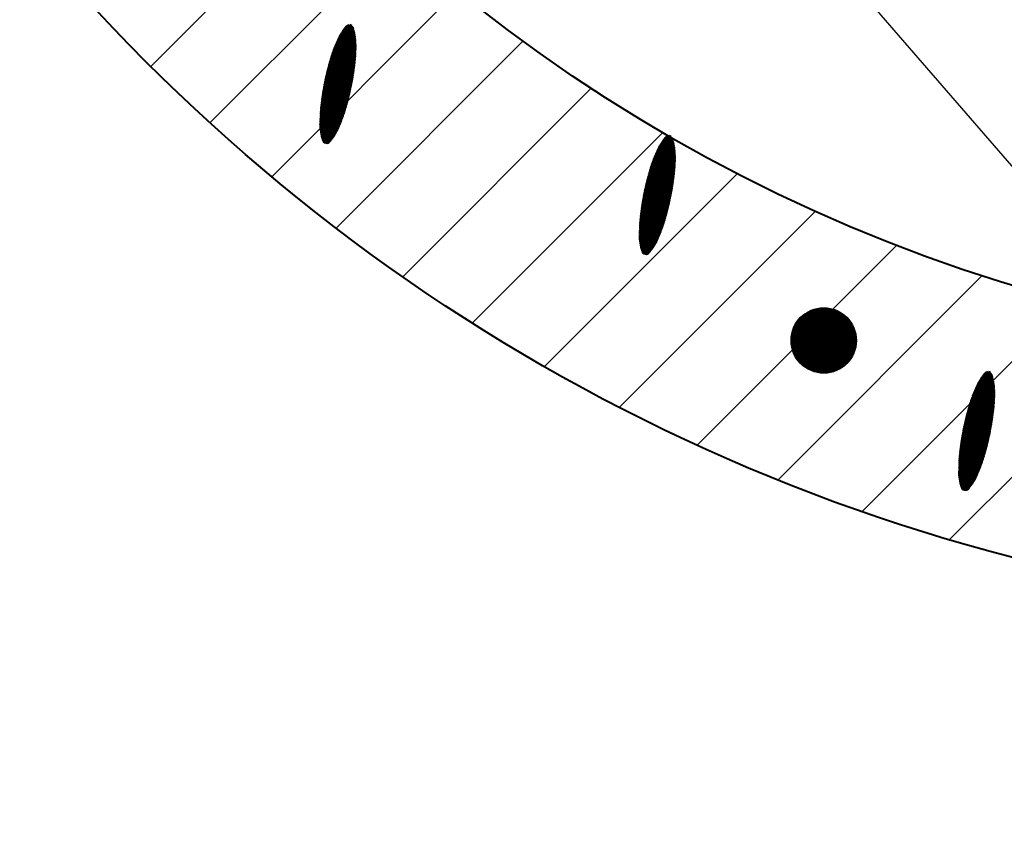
# Model space of a CAD drawing. Header units: millimetres. Extents: x -3143211 to -2549809, y 1060331 to 1341741.
# Tile 27 of 131: x -3032513 to -3030345, y 1082023 to 1083800. Entities that reach past the tile are written whole.
import ezdxf

# ---------------------------------------------------------------- set-up
doc = ezdxf.new("R2010")
doc.units = ezdxf.units.MM
doc.layers.add('8', color=2, linetype='Continuous')
doc.layers.add('PUMP', color=1, linetype='Continuous')

msp = doc.modelspace()

# ---------------------------------------------------------------- linework, layer by layer
at = {"color": 188}
for p, q in [((-3032224.20346, 1083697.55387), (-3031816.90657, 1084104.85077)), ((-3032093.69741, 1083573.50148), (-3031685.88351, 1083981.31538)), ((-3031957.68446, 1083454.95599), (-3031548.46408, 1083864.17637)), ((-3031797.61711, 1083783.70974), (-3031775.49067, 1083774.40394)), ((-3031796.44224, 1083785.16834), (-3031776.01597, 1083776.57758)), ((-3031795.24155, 1083786.61608), (-3031776.58581, 1083778.76996)), ((-3031793.9412, 1083788.0219), (-3031777.202, 1083780.98183)), ((-3031792.24112, 1083789.2596), (-3031777.8665, 1083783.21401)), ((-3031789.89958, 1083790.22753), (-3031778.82551, 1083785.57006)), ((-3031785.72587, 1083790.42489), (-3031781.60356, 1083788.69116)), ((-3031811.49459, 1083762.20823), (-3031772.07482, 1083745.6293)), ((-3031810.65681, 1083763.8086), (-3031772.11295, 1083747.59806)), ((-3031809.79597, 1083765.39926), (-3031772.17161, 1083749.57544)), ((-3031808.91195, 1083766.98018), (-3031772.26082, 1083751.56568)), ((-3031808.00466, 1083768.55132), (-3031772.38126, 1083753.56905)), ((-3031807.07397, 1083770.11261), (-3031772.53365, 1083755.58585)), ((-3031806.11975, 1083771.664), (-3031772.71876, 1083757.61642)), ((-3031805.14184, 1083773.20544), (-3031772.93742, 1083759.6611)), ((-3031804.14008, 1083774.73684), (-3031773.1905, 1083761.72025)), ((-3031803.11429, 1083776.25813), (-3031773.47896, 1083763.79429)), ((-3031802.06425, 1083777.76923), (-3031773.80381, 1083765.88363)), ((-3031800.98976, 1083779.27004), (-3031774.16617, 1083767.98874)), ((-3031799.89058, 1083780.76047), (-3031774.56722, 1083770.11013)), ((-3031798.76645, 1083782.24041), (-3031775.00826, 1083772.24833)), ((-3031820.88024, 1083740.77028), (-3031772.69626, 1083720.50536)), ((-3031820.22323, 1083742.44668), (-3031772.57715, 1083722.40798)), ((-3031819.5565, 1083744.11898), (-3031772.46962, 1083724.31547)), ((-3031818.88005, 1083745.7872), (-3031772.37375, 1083726.22787)), ((-3031818.19389, 1083747.45133), (-3031772.28962, 1083728.1452)), ((-3031817.498, 1083749.11138), (-3031772.2173, 1083730.0675)), ((-3031816.7924, 1083750.76734), (-3031772.15689, 1083731.99481)), ((-3031816.11529, 1083341.96672), (-3031404.5709, 1083753.51111)), ((-3031816.07709, 1083752.41921), (-3031772.10846, 1083733.92716)), ((-3031815.35205, 1083754.06699), (-3031772.07211, 1083735.86459)), ((-3031814.61729, 1083755.71069), (-3031772.04793, 1083737.80713)), ((-3031813.87023, 1083757.34921), (-3031772.03601, 1083739.75484)), ((-3031813.10124, 1083758.97851), (-3031772.03646, 1083741.70774)), ((-3031812.30938, 1083760.59819), (-3031772.04936, 1083743.66588)), ((-3031828.53329, 1083718.60365), (-3031775.166, 1083696.15876)), ((-3031828.00335, 1083720.33348), (-3031774.932, 1083698.01306)), ((-3031827.46364, 1083722.05921), (-3031774.70371, 1083699.86977)), ((-3031826.91409, 1083723.7808), (-3031774.48115, 1083701.72888)), ((-3031826.35472, 1083725.49826), (-3031774.26435, 1083703.59042)), ((-3031825.78553, 1083727.21159), (-3031774.05331, 1083705.45437)), ((-3031825.20655, 1083728.9208), (-3031773.84805, 1083707.32076)), ((-3031824.61778, 1083730.6259), (-3031773.65004, 1083709.1902)), ((-3031824.01923, 1083732.32688), (-3031773.46295, 1083711.06423)), ((-3031823.41093, 1083734.02376), (-3031773.28702, 1083712.94296)), ((-3031822.79287, 1083735.71653), (-3031773.12232, 1083714.8264)), ((-3031822.16506, 1083737.40521), (-3031772.96892, 1083716.7146)), ((-3031821.52752, 1083739.08979), (-3031772.82687, 1083718.60758)), ((-3031834.4688, 1083697.66738), (-3031778.4147, 1083674.09249)), ((-3031834.00292, 1083699.42416), (-3031778.11321, 1083675.91841)), ((-3031833.53179, 1083701.17873), (-3031777.81727, 1083677.74666)), ((-3031833.05542, 1083702.9311), (-3031777.52689, 1083679.57725)), ((-3031832.57382, 1083704.68126), (-3031777.24209, 1083681.41019)), ((-3031832.08699, 1083706.42923), (-3031776.96287, 1083683.24547)), ((-3031831.59494, 1083708.175), (-3031776.68926, 1083685.08311)), ((-3031831.09767, 1083709.91858), (-3031776.42126, 1083686.92312)), ((-3031830.59519, 1083711.65997), (-3031776.15889, 1083688.76549)), ((-3031830.08751, 1083713.39916), (-3031775.90217, 1083690.61023)), ((-3031829.57463, 1083715.13618), (-3031775.6511, 1083692.45735)), ((-3031829.05656, 1083716.871), (-3031775.40571, 1083694.30686)), ((-3031840.04439, 1083674.62702), (-3031782.83366, 1083650.56569)), ((-3031839.64741, 1083676.41278), (-3031782.46109, 1083652.36171)), ((-3031839.24508, 1083678.19628), (-3031782.09393, 1083654.16001)), ((-3031838.83741, 1083679.97754), (-3031781.73217, 1083655.96058)), ((-3031838.42441, 1083681.75656), (-3031781.37584, 1083657.76343)), ((-3031838.00608, 1083683.53334), (-3031781.02495, 1083659.56857)), ((-3031837.58244, 1083685.30788), (-3031780.67949, 1083661.376)), ((-3031837.15349, 1083687.0802), (-3031780.3395, 1083663.18572)), ((-3031836.71924, 1083688.85028), (-3031780.00497, 1083664.99774)), ((-3031836.27971, 1083690.61814), (-3031779.67591, 1083666.81206)), ((-3031835.83489, 1083692.38377), (-3031779.35235, 1083668.6287)), ((-3031835.38479, 1083694.14719), (-3031779.03428, 1083670.44764)), ((-3031834.92942, 1083695.90839), (-3031778.72173, 1083672.26891)), ((-3031844.3874, 1083653.02099), (-3031787.72241, 1083629.18918)), ((-3031844.05538, 1083654.83406), (-3031787.28574, 1083630.95824)), ((-3031843.71788, 1083656.64484), (-3031786.85436, 1083632.72953)), ((-3031843.37493, 1083658.45332), (-3031786.42829, 1083634.50305)), ((-3031843.02652, 1083660.2595), (-3031786.00753, 1083636.27881)), ((-3031842.67268, 1083662.0634), (-3031785.59208, 1083638.0568)), ((-3031842.31341, 1083663.86502), (-3031785.18197, 1083639.83703)), ((-3031841.94873, 1083665.66436), (-3031784.77719, 1083641.61951)), ((-3031841.57864, 1083667.46142), (-3031784.37775, 1083643.40423)), ((-3031841.20315, 1083669.25622), (-3031783.98368, 1083645.19121)), ((-3031840.82227, 1083671.04875), (-3031783.59496, 1083646.98044)), ((-3031840.43601, 1083672.83901), (-3031783.21162, 1083648.77193)), ((-3031847.94056, 1083631.08277), (-3031793.37284, 1083608.13301)), ((-3031847.67514, 1083632.92385), (-3031792.87319, 1083609.87559)), ((-3031847.4041, 1083634.76258), (-3031792.37874, 1083611.62035)), ((-3031847.12745, 1083636.59894), (-3031791.88952, 1083613.36732)), ((-3031846.84521, 1083638.43295), (-3031791.40552, 1083615.11647)), ((-3031846.55738, 1083640.26462), (-3031790.92675, 1083616.86783)), ((-3031846.26399, 1083642.09394), (-3031790.45322, 1083618.62139)), ((-3031845.96504, 1083643.92092), (-3031789.98494, 1083620.37716)), ((-3031845.66055, 1083645.74558), (-3031789.5219, 1083622.13514)), ((-3031845.35052, 1083647.56791), (-3031789.06412, 1083623.89532)), ((-3031845.03498, 1083649.38791), (-3031788.61161, 1083625.65772)), ((-3031844.71394, 1083651.20561), (-3031788.16437, 1083627.42234)), ((-3031668.90797, 1083234.6156), (-3031254.07449, 1083649.44908)), ((-3031850.48486, 1083610.67296), (-3031799.30294, 1083589.14719)), ((-3031850.28236, 1083612.54051), (-3031798.71947, 1083590.85451)), ((-3031850.07397, 1083614.40558), (-3031798.14579, 1083592.56595)), ((-3031849.8598, 1083616.26822), (-3031797.58192, 1083594.28152)), ((-3031849.63988, 1083618.12845), (-3031797.02787, 1083596.00121)), ((-3031849.41422, 1083619.98626), (-3031796.48365, 1083597.72504)), ((-3031849.18283, 1083621.84166), (-3031795.94928, 1083599.45302)), ((-3031848.94574, 1083623.69466), (-3031795.42348, 1083601.1846)), ((-3031848.70295, 1083625.54526), (-3031794.90303, 1083602.91842)), ((-3031848.45448, 1083627.39348), (-3031794.38777, 1083604.65444)), ((-3031848.20035, 1083629.23931), (-3031793.8777, 1083606.39263)), ((-3031852.05276, 1083587.89979), (-3031807.06503, 1083568.97913)), ((-3031851.98589, 1083589.82438), (-3031806.36469, 1083570.6373)), ((-3031851.90716, 1083591.74398), (-3031805.67407, 1083572.29956)), ((-3031851.81665, 1083593.65864), (-3031804.99317, 1083573.96591)), ((-3031851.71446, 1083595.56837), (-3031804.32199, 1083575.63634)), ((-3031851.60065, 1083597.47322), (-3031803.66053, 1083577.31086)), ((-3031851.4753, 1083599.37322), (-3031803.00879, 1083578.98947)), ((-3031851.33848, 1083601.26839), (-3031802.36678, 1083580.67218)), ((-3031851.19027, 1083603.15878), (-3031801.73451, 1083582.35898)), ((-3031851.03074, 1083605.0444), (-3031801.11199, 1083584.04988)), ((-3031850.85995, 1083606.92528), (-3031800.49921, 1083585.74487)), ((-3031850.67797, 1083608.80146), (-3031799.89619, 1083587.44398)), ((-3031852.20621, 1083578.20075), (-3031810.72022, 1083560.75283)), ((-3031852.20007, 1083576.24545), (-3031811.49969, 1083559.12794)), ((-3031852.19995, 1083580.15083), (-3031809.96361, 1083562.38733)), ((-3031852.18143, 1083574.28489), (-3031812.30205, 1083557.51267)), ((-3031852.18138, 1083582.09573), (-3031809.22434, 1083564.02913)), ((-3031852.15059, 1083584.0355), (-3031808.49485, 1083565.67504)), ((-3031852.15018, 1083572.31903), (-3031813.12736, 1083555.90706)), ((-3031852.10769, 1083585.97017), (-3031807.77508, 1083567.32504)), ((-3031852.1048, 1083570.34723), (-3031813.9757, 1083554.31113)), ((-3031852.03223, 1083568.364), (-3031814.84715, 1083552.72493)), ((-3031851.9288, 1083566.36778), (-3031815.74182, 1083551.14849)), ((-3031851.79381, 1083564.35829), (-3031816.65982, 1083549.58186)), ((-3031851.62652, 1083562.33522), (-3031817.60127, 1083548.02509)), ((-3031851.42614, 1083560.29823), (-3031818.56633, 1083546.47825)), ((-3031851.19183, 1083558.24697), (-3031819.55514, 1083544.94141)), ((-3031850.92266, 1083556.18104), (-3031820.56789, 1083543.41463)), ((-3031850.61765, 1083554.10005), (-3031821.60477, 1083541.898)), ((-3031850.27575, 1083552.00354), (-3031822.66599, 1083540.3916)), ((-3031849.89581, 1083549.89103), (-3031823.75176, 1083538.89553)), ((-3031849.4766, 1083547.76201), (-3031824.86234, 1083537.4099)), ((-3031849.01679, 1083545.61591), (-3031825.99799, 1083535.93481)), ((-3031515.94549, 1083133.01963), (-3031096.78804, 1083552.17709)), ((-3031089.11097, 1083544.98959), (-3031074.73635, 1083538.944)), ((-3031086.76943, 1083545.95752), (-3031075.69536, 1083541.30005)), ((-3031082.59572, 1083546.15488), (-3031078.47341, 1083544.42115)), ((-3031848.51492, 1083543.45212), (-3031827.15899, 1083534.47038)), ((-3031847.96942, 1083541.26998), (-3031828.34565, 1083533.01674)), ((-3031847.37857, 1083539.06877), (-3031829.56042, 1083531.57492)), ((-3031846.7405, 1083536.8477), (-3031831.01862, 1083530.23549)), ((-3031846.0323, 1083534.59713), (-3031832.96831, 1083529.10276)), ((-3031844.58441, 1083532.03547), (-3031835.81186, 1083528.34597)), ((-3031105.7818, 1083522.71017), (-3031069.13067, 1083507.29567)), ((-3031104.87451, 1083524.2813), (-3031069.25111, 1083509.29904)), ((-3031103.94383, 1083525.8426), (-3031069.4035, 1083511.31584)), ((-3031102.9896, 1083527.39399), (-3031069.58861, 1083513.34641)), ((-3031102.0117, 1083528.93543), (-3031069.80727, 1083515.39109)), ((-3031101.00994, 1083530.46683), (-3031070.06035, 1083517.45024)), ((-3031099.98414, 1083531.98812), (-3031070.34881, 1083519.52428)), ((-3031098.93411, 1083533.49922), (-3031070.67367, 1083521.61362)), ((-3031097.85961, 1083535.00003), (-3031071.03603, 1083523.71873)), ((-3031096.76043, 1083536.49046), (-3031071.43708, 1083525.84012)), ((-3031095.63631, 1083537.9704), (-3031071.87811, 1083527.97832)), ((-3031094.48696, 1083539.43973), (-3031072.36052, 1083530.13393)), ((-3031093.3121, 1083540.89833), (-3031072.88582, 1083532.30757)), ((-3031092.11141, 1083542.34607), (-3031073.45566, 1083534.49995)), ((-3031090.81105, 1083543.75188), (-3031074.07185, 1083536.71182)), ((-3031115.74991, 1083501.51719), (-3031069.2436, 1083481.95786)), ((-3031115.06374, 1083503.18132), (-3031069.15947, 1083483.87519)), ((-3031114.36786, 1083504.84137), (-3031069.08715, 1083485.79749)), ((-3031113.66226, 1083506.49733), (-3031069.02674, 1083487.7248)), ((-3031112.94694, 1083508.1492), (-3031068.97831, 1083489.65715)), ((-3031112.2219, 1083509.79698), (-3031068.94197, 1083491.59458)), ((-3031111.48715, 1083511.44068), (-3031068.91779, 1083493.53712)), ((-3031110.74008, 1083513.0792), (-3031068.90587, 1083495.48483)), ((-3031109.97109, 1083514.7085), (-3031068.90631, 1083497.43773)), ((-3031109.17923, 1083516.32818), (-3031068.91921, 1083499.39587)), ((-3031108.36445, 1083517.93822), (-3031068.94467, 1083501.35929)), ((-3031107.52667, 1083519.53858), (-3031068.9828, 1083503.32805)), ((-3031106.66582, 1083521.12925), (-3031069.04147, 1083505.30543)), ((-3031123.78394, 1083479.51079), (-3031071.35101, 1083457.45887)), ((-3031123.22457, 1083481.22825), (-3031071.1342, 1083459.32041)), ((-3031122.65538, 1083482.94158), (-3031070.92316, 1083461.18436)), ((-3031122.0764, 1083484.65079), (-3031070.7179, 1083463.05075)), ((-3031121.48763, 1083486.35589), (-3031070.51989, 1083464.92019)), ((-3031120.88909, 1083488.05687), (-3031070.3328, 1083466.79422)), ((-3031120.28078, 1083489.75375), (-3031070.15688, 1083468.67295)), ((-3031119.66272, 1083491.44652), (-3031069.99218, 1083470.55639)), ((-3031119.03491, 1083493.1352), (-3031069.83877, 1083472.44459)), ((-3031118.39737, 1083494.81978), (-3031069.69672, 1083474.33757)), ((-3031117.75009, 1083496.50027), (-3031069.56611, 1083476.23535)), ((-3031117.09308, 1083498.17666), (-3031069.447, 1083478.13797)), ((-3031116.42636, 1083499.84897), (-3031069.33947, 1083480.04546)), ((-3031357.07224, 1083037.33444), (-3030932.45947, 1083461.94722)), ((-3031129.92527, 1083458.66109), (-3031074.39674, 1083435.30724)), ((-3031129.44367, 1083460.41125), (-3031074.11194, 1083437.14018)), ((-3031128.95684, 1083462.15922), (-3031073.83273, 1083438.97546)), ((-3031128.46479, 1083463.90499), (-3031073.55911, 1083440.8131)), ((-3031127.96752, 1083465.64857), (-3031073.29111, 1083442.65311)), ((-3031127.46504, 1083467.38996), (-3031073.02875, 1083444.49548)), ((-3031126.95736, 1083469.12915), (-3031072.77202, 1083446.34022)), ((-3031126.44448, 1083470.86617), (-3031072.52096, 1083448.18734)), ((-3031125.92641, 1083472.60099), (-3031072.27556, 1083450.03685)), ((-3031125.40315, 1083474.33364), (-3031072.03585, 1083451.88875)), ((-3031124.8732, 1083476.06347), (-3031071.80185, 1083453.74305)), ((-3031124.33349, 1083477.7892), (-3031071.57356, 1083455.59976)), ((-3031135.29426, 1083437.48655), (-3031078.2457, 1083413.49342)), ((-3031134.87593, 1083439.26333), (-3031077.8948, 1083415.29856)), ((-3031134.45229, 1083441.03787), (-3031077.54935, 1083417.10599)), ((-3031134.02334, 1083442.81018), (-3031077.20935, 1083418.91571)), ((-3031133.5891, 1083444.58027), (-3031076.87482, 1083420.72773)), ((-3031133.14956, 1083446.34813), (-3031076.54576, 1083422.54205)), ((-3031132.70474, 1083448.11376), (-3031076.2222, 1083424.35869)), ((-3031132.25464, 1083449.87718), (-3031075.90413, 1083426.17763)), ((-3031131.79928, 1083451.63838), (-3031075.59158, 1083427.9989)), ((-3031131.33865, 1083453.39737), (-3031075.28455, 1083429.82248)), ((-3031130.87277, 1083455.15415), (-3031074.98306, 1083431.6484)), ((-3031130.40164, 1083456.90872), (-3031074.68712, 1083433.47665)), ((-3031139.89638, 1083415.98949), (-3031082.87738, 1083392.0088)), ((-3031139.54254, 1083417.79339), (-3031082.46194, 1083393.78679)), ((-3031139.18327, 1083419.59501), (-3031082.05182, 1083395.56702)), ((-3031138.81858, 1083421.39435), (-3031081.64704, 1083397.3495)), ((-3031138.44849, 1083423.19141), (-3031081.24761, 1083399.13422)), ((-3031138.073, 1083424.98621), (-3031080.85353, 1083400.9212)), ((-3031137.69212, 1083426.77874), (-3031080.46481, 1083402.71043)), ((-3031137.30587, 1083428.569), (-3031080.08147, 1083404.50192)), ((-3031136.91425, 1083430.35701), (-3031079.70351, 1083406.29568)), ((-3031136.51726, 1083432.14277), (-3031079.33094, 1083408.0917)), ((-3031136.11493, 1083433.92627), (-3031078.96378, 1083409.89)), ((-3031135.70726, 1083435.70753), (-3031078.60203, 1083411.69057)), ((-3031143.71506, 1083394.16294), (-3031088.27537, 1083370.84646)), ((-3031143.42723, 1083395.99461), (-3031087.79661, 1083372.59782)), ((-3031143.13384, 1083397.82393), (-3031087.32308, 1083374.35138)), ((-3031142.83489, 1083399.65091), (-3031086.85479, 1083376.10715)), ((-3031142.5304, 1083401.47557), (-3031086.39175, 1083377.86513)), ((-3031142.22038, 1083403.2979), (-3031085.93398, 1083379.62531)), ((-3031141.90484, 1083405.1179), (-3031085.48147, 1083381.38771)), ((-3031141.58379, 1083406.9356), (-3031085.03423, 1083383.15233)), ((-3031141.25725, 1083408.75098), (-3031084.59227, 1083384.91917)), ((-3031140.92523, 1083410.56405), (-3031084.15559, 1083386.68823)), ((-3031140.58773, 1083412.37483), (-3031083.72422, 1083388.45952)), ((-3031140.24478, 1083414.18331), (-3031083.29814, 1083390.23304)), ((-3031192.08897, 1082947.75927), (-3030760.75998, 1083379.08826)), ((-3031146.72966, 1083371.99821), (-3031094.45177, 1083350.01151)), ((-3031146.50974, 1083373.85844), (-3031093.89772, 1083351.7312)), ((-3031146.28407, 1083375.71624), (-3031093.3535, 1083353.45503)), ((-3031146.05269, 1083377.57165), (-3031092.81913, 1083355.18301)), ((-3031145.81559, 1083379.42464), (-3031092.29334, 1083356.91459)), ((-3031145.5728, 1083381.27525), (-3031091.77288, 1083358.64841)), ((-3031145.32433, 1083383.12347), (-3031091.25762, 1083360.38442)), ((-3031145.0702, 1083384.9693), (-3031090.74756, 1083362.12262)), ((-3031144.81042, 1083386.81276), (-3031090.2427, 1083363.863)), ((-3031144.545, 1083388.65384), (-3031089.74304, 1083365.60558)), ((-3031144.27395, 1083390.49257), (-3031089.2486, 1083367.35034)), ((-3031143.9973, 1083392.32893), (-3031088.75937, 1083369.0973)), ((-3031148.68651, 1083349.38863), (-3031101.86303, 1083329.6959)), ((-3031148.58431, 1083351.29836), (-3031101.19184, 1083331.36633)), ((-3031148.4705, 1083353.20321), (-3031100.53038, 1083333.04085)), ((-3031148.34515, 1083355.10321), (-3031099.87864, 1083334.71946)), ((-3031148.20834, 1083356.99838), (-3031099.23664, 1083336.40217)), ((-3031148.06013, 1083358.88876), (-3031098.60437, 1083338.08897)), ((-3031147.90059, 1083360.77438), (-3031097.98184, 1083339.77986)), ((-3031147.7298, 1083362.65527), (-3031097.36906, 1083341.47486)), ((-3031147.54782, 1083364.53145), (-3031096.76604, 1083343.17396)), ((-3031147.35472, 1083366.40295), (-3031096.17279, 1083344.87718)), ((-3031147.15222, 1083368.2705), (-3031095.58932, 1083346.5845)), ((-3031146.94382, 1083370.13557), (-3031095.01565, 1083348.29594)), ((-3031149.07607, 1083333.93074), (-3031107.59008, 1083316.48282)), ((-3031149.06993, 1083331.97544), (-3031108.36954, 1083314.85792)), ((-3031149.0698, 1083335.88082), (-3031106.83346, 1083318.11732)), ((-3031149.05128, 1083330.01488), (-3031109.1719, 1083313.24266)), ((-3031149.05123, 1083337.82572), (-3031106.0942, 1083319.75912)), ((-3031149.02045, 1083339.76549), (-3031105.36471, 1083321.40503)), ((-3031149.02003, 1083328.04902), (-3031109.99721, 1083311.63705)), ((-3031148.97754, 1083341.70016), (-3031104.64494, 1083323.05503)), ((-3031148.92261, 1083343.62978), (-3031103.93488, 1083324.70912)), ((-3031148.85574, 1083345.55437), (-3031103.23455, 1083326.36729)), ((-3031148.77701, 1083347.47397), (-3031102.54393, 1083328.02955)), ((-3031148.97465, 1083326.07722), (-3031110.84555, 1083310.04112)), ((-3031148.90209, 1083324.09399), (-3031111.71701, 1083308.45492)), ((-3031148.79865, 1083322.09777), (-3031112.61167, 1083306.87848)), ((-3031148.66366, 1083320.08828), (-3031113.52967, 1083305.31185)), ((-3031148.49638, 1083318.06521), (-3031114.47112, 1083303.75508)), ((-3031148.296, 1083316.02822), (-3031115.43618, 1083302.20824)), ((-3031148.06168, 1083313.97696), (-3031116.425, 1083300.6714)), ((-3031147.79251, 1083311.91103), (-3031117.43775, 1083299.14462)), ((-3031147.4875, 1083309.83004), (-3031118.47463, 1083297.62799)), ((-3031147.1456, 1083307.73353), (-3031119.53584, 1083296.12159)), ((-3031146.76566, 1083305.62102), (-3031120.62161, 1083294.62552)), ((-3031146.34646, 1083303.492), (-3031121.7322, 1083293.13989)), ((-3031145.88664, 1083301.3459), (-3031122.86784, 1083291.66479)), ((-3031145.38477, 1083299.18211), (-3031124.02885, 1083290.20037)), ((-3031144.83927, 1083296.99997), (-3031125.2155, 1083288.74673)), ((-3031144.24843, 1083294.79876), (-3031126.43027, 1083287.30491)), ((-3031143.61036, 1083292.57769), (-3031127.88847, 1083285.96548)), ((-3031142.90216, 1083290.32712), (-3031129.83817, 1083284.83275)), ((-3031141.45426, 1083287.76546), (-3031132.68172, 1083284.07596)), ((-3031020.74599, 1082864.54382), (-3030581.26772, 1083304.02208)), ((-3030842.73386, 1082787.9975), (-3030393.44444, 1083237.28692)), ((-3030657.67091, 1082718.50201), (-3030196.60183, 1083179.57109)), ((-3030814.25707, 1083094.79611), (-3030742.47415, 1083166.57903)), ((-3030814.22089, 1083092.28671), (-3030739.96475, 1083166.54285)), ((-3030814.20226, 1083097.3965), (-3030745.07454, 1083166.52422)), ((-3030814.10253, 1083089.85948), (-3030737.53752, 1083166.42449)), ((-3030814.04553, 1083100.09882), (-3030747.77686, 1083166.36749)), ((-3030813.90923, 1083087.5072), (-3030735.18524, 1083166.23119)), ((-3030813.77303, 1083102.9169), (-3030750.59494, 1083166.09499)), ((-3030813.64699, 1083085.22385), (-3030732.90189, 1083165.96895)), ((-3030813.36683, 1083105.86869), (-3030753.54673, 1083165.68879)), ((-3030813.32089, 1083083.00437), (-3030730.68241, 1083165.64285)), ((-3030812.93521, 1083080.84447), (-3030728.5225, 1083165.25717)), ((-3030812.80295, 1083108.97815), (-3030756.65619, 1083165.12491)), ((-3030812.49363, 1083078.74045), (-3030726.41849, 1083164.8156)), ((-3030812.04805, 1083112.27863), (-3030759.95667, 1083164.37002)), ((-3030811.99935, 1083076.68915), (-3030724.36719, 1083164.32131)), ((-3030811.45513, 1083074.68779), (-3030722.36583, 1083163.77709)), ((-3030811.05333, 1083115.81894), (-3030763.49698, 1083163.37529)), ((-3030810.86337, 1083072.73397), (-3030720.41201, 1083163.18533)), ((-3030810.22619, 1083070.82556), (-3030718.5036, 1083162.54815)), ((-3030809.74193, 1083119.67592), (-3030767.35396, 1083162.06389)), ((-3030809.54547, 1083068.9607), (-3030716.63874, 1083161.86743)), ((-3030808.82284, 1083067.13774), (-3030714.81578, 1083161.1448)), ((-3030808.05976, 1083065.35524), (-3030713.03328, 1083160.38172)), ((-3030807.97917, 1083123.98427), (-3030771.66231, 1083160.30113)), ((-3030807.25752, 1083063.61189), (-3030711.28993, 1083159.57948)), ((-3030806.41726, 1083061.90656), (-3030709.5846, 1083158.73923)), ((-3030805.54, 1083060.23824), (-3030707.91628, 1083157.86196)), ((-3030805.48214, 1083129.02688), (-3030776.70492, 1083157.8041)), ((-3030804.62662, 1083058.60604), (-3030706.28408, 1083156.94858)), ((-3030803.67792, 1083057.00916), (-3030704.6872, 1083155.99988)), ((-3030802.69457, 1083055.44692), (-3030703.12496, 1083155.01653)), ((-3030801.67719, 1083053.91871), (-3030701.59675, 1083153.99915)), ((-3030801.37163, 1083135.68297), (-3030783.36101, 1083153.69359)), ((-3030800.62629, 1083052.42403), (-3030700.10207, 1083152.94825)), ((-3030799.54232, 1083050.96242), (-3030698.64046, 1083151.86428)), ((-3030798.42564, 1083049.53351), (-3030697.21155, 1083150.7476)), ((-3030797.27656, 1083048.13701), (-3030695.81505, 1083149.59852)), ((-3030796.09531, 1083046.77267), (-3030694.45071, 1083148.41727)), ((-3030794.88207, 1083045.44033), (-3030693.11837, 1083147.20403)), ((-3030793.63694, 1083044.13987), (-3030691.81791, 1083145.95891)), ((-3030792.35999, 1083042.87124), (-3030690.54928, 1083144.68195)), ((-3030791.0512, 1083041.63444), (-3030689.31248, 1083143.37317)), ((-3030789.71051, 1083040.42955), (-3030688.10759, 1083142.03247)), ((-3030788.33779, 1083039.25669), (-3030686.93473, 1083140.65975)), ((-3030786.93284, 1083038.11605), (-3030685.79409, 1083139.2548)), ((-3030785.49542, 1083037.00789), (-3030684.68593, 1083137.81738)), ((-3030784.0252, 1083035.93253), (-3030683.61057, 1083136.34716)), ((-3030782.52179, 1083034.89035), (-3030682.56838, 1083134.84376)), ((-3030780.98475, 1083033.88181), (-3030681.55985, 1083133.30671)), ((-3030779.41351, 1083032.90746), (-3030680.5855, 1083131.73547)), ((-3030777.80747, 1083031.96792), (-3030679.64596, 1083130.12943)), ((-3030776.1659, 1083031.0639), (-3030678.74194, 1083128.48786)), ((-3030774.488, 1083030.19622), (-3030677.87426, 1083126.80996)), ((-3030772.77283, 1083029.3658), (-3030677.04384, 1083125.09479)), ((-3030771.01937, 1083028.57368), (-3030676.25172, 1083123.34133)), ((-3030769.22642, 1083027.82105), (-3030675.49909, 1083121.54838)), ((-3030767.39265, 1083027.10923), (-3030674.78726, 1083119.71462)), ((-3030765.51658, 1083026.43972), (-3030674.11776, 1083117.83854)), ((-3030763.59648, 1083025.81423), (-3030673.49227, 1083115.91845)), ((-3030761.63045, 1083025.23468), (-3030672.91272, 1083113.95241)), ((-3030759.61628, 1083024.70326), (-3030672.3813, 1083111.93824)), ((-3030465.08595, 1082656.52853), (-3029989.85164, 1083131.76284)), ((-3030757.55148, 1083024.22248), (-3030671.90051, 1083109.87344)), ((-3030755.43318, 1083023.79519), (-3030671.47323, 1083107.75515)), ((-3030753.25808, 1083023.4247), (-3030671.10274, 1083105.58005)), ((-3030751.02235, 1083023.11485), (-3030670.79289, 1083103.34431)), ((-3030748.7215, 1083022.87012), (-3030670.54816, 1083101.04346)), ((-3030746.35025, 1083022.69578), (-3030670.37382, 1083098.67221)), ((-3030743.9023, 1083022.59815), (-3030670.27619, 1083096.22426)), ((-3030741.37004, 1083022.58483), (-3030670.26287, 1083093.692)), ((-3030738.74416, 1083022.66512), (-3030670.34316, 1083091.06612)), ((-3030736.01305, 1083022.85065), (-3030670.52868, 1083088.33501)), ((-3030733.16195, 1083023.15616), (-3030670.8342, 1083085.48391)), ((-3030730.17157, 1083023.60096), (-3030671.279, 1083082.49353)), ((-3030727.01587, 1083024.21107), (-3030671.88911, 1083079.33784)), ((-3030723.65825, 1083025.02311), (-3030672.70115, 1083075.98021)), ((-3030720.04417, 1083026.0916), (-3030673.76964, 1083072.36613)), ((-3030716.08575, 1083027.50444), (-3030675.18248, 1083068.40772)), ((-3030711.62302, 1083029.42159), (-3030677.09963, 1083063.94498)), ((-3030706.29544, 1083032.20358), (-3030679.88162, 1083058.6174)), ((-3030698.71784, 1083037.2356), (-3030684.91363, 1083051.0398)), ((-3030387.68185, 1083024.67724), (-3030370.94265, 1083017.63717)), ((-3030385.98177, 1083025.91495), (-3030371.60715, 1083019.86936)), ((-3030383.64023, 1083026.88288), (-3030372.56616, 1083022.22541)), ((-3030379.46652, 1083027.08024), (-3030375.34421, 1083025.3465)), ((-3030402.6526, 1083003.63553), (-3030366.00147, 1082988.22102)), ((-3030401.74531, 1083005.20666), (-3030366.12191, 1082990.22439)), ((-3030400.81462, 1083006.76796), (-3030366.2743, 1082992.2412)), ((-3030399.8604, 1083008.31935), (-3030366.45941, 1082994.27177)), ((-3030398.8825, 1083009.86079), (-3030366.67807, 1082996.31645)), ((-3030397.88074, 1083011.39219), (-3030366.93115, 1082998.3756)), ((-3030396.85494, 1083012.91348), (-3030367.21961, 1083000.44964)), ((-3030395.8049, 1083014.42458), (-3030367.54447, 1083002.53898)), ((-3030394.73041, 1083015.92539), (-3030367.90682, 1083004.64409)), ((-3030393.63123, 1083017.41582), (-3030368.30788, 1083006.76548)), ((-3030392.50711, 1083018.89576), (-3030368.74891, 1083008.90368)), ((-3030391.35776, 1083020.36509), (-3030369.23132, 1083011.05929)), ((-3030390.1829, 1083021.82369), (-3030369.75662, 1083013.23293)), ((-3030388.9822, 1083023.27142), (-3030370.32646, 1083015.42531)), ((-3030413.29715, 1082980.77433), (-3030366.21027, 1082960.97082)), ((-3030412.62071, 1082982.44255), (-3030366.1144, 1082962.88322)), ((-3030411.93454, 1082984.10668), (-3030366.03027, 1082964.80055)), ((-3030411.23866, 1082985.76673), (-3030365.95795, 1082966.72285)), ((-3030410.53306, 1082987.42268), (-3030365.89754, 1082968.65016)), ((-3030409.81774, 1082989.07456), (-3030365.84911, 1082970.58251)), ((-3030409.0927, 1082990.72234), (-3030365.81276, 1082972.51993)), ((-3030408.35794, 1082992.36604), (-3030365.78858, 1082974.46248)), ((-3030407.61088, 1082994.00456), (-3030365.77667, 1082976.41018)), ((-3030406.84189, 1082995.63386), (-3030365.77711, 1082978.36309)), ((-3030406.05003, 1082997.25354), (-3030365.79001, 1082980.32123)), ((-3030405.23525, 1082998.86357), (-3030365.81547, 1082982.28465)), ((-3030404.39747, 1083000.46394), (-3030365.8536, 1082984.2534)), ((-3030403.53662, 1083002.05461), (-3030365.91226, 1082986.23079)), ((-3030420.65474, 1082960.43615), (-3030368.22181, 1082938.38423)), ((-3030420.09537, 1082962.15361), (-3030368.005, 1082940.24576)), ((-3030419.52618, 1082963.86694), (-3030367.79396, 1082942.10972)), ((-3030418.9472, 1082965.57615), (-3030367.5887, 1082943.97611)), ((-3030418.35843, 1082967.28124), (-3030367.39069, 1082945.84555)), ((-3030417.75989, 1082968.98223), (-3030367.2036, 1082947.71958)), ((-3030417.15158, 1082970.67911), (-3030367.02768, 1082949.59831)), ((-3030416.53352, 1082972.37188), (-3030366.86298, 1082951.48175)), ((-3030415.90571, 1082974.06056), (-3030366.70957, 1082953.36995)), ((-3030415.26817, 1082975.74514), (-3030366.56752, 1082955.26292)), ((-3030414.62089, 1082977.42563), (-3030366.43691, 1082957.16071)), ((-3030413.96388, 1082979.10202), (-3030366.3178, 1082959.06333)), ((-3030427.27244, 1082937.83408), (-3030371.55792, 1082914.40201)), ((-3030426.79607, 1082939.58644), (-3030371.26754, 1082916.2326)), ((-3030426.31447, 1082941.33661), (-3030370.98274, 1082918.06553)), ((-3030425.82764, 1082943.08458), (-3030370.70352, 1082919.90082)), ((-3030425.33559, 1082944.83035), (-3030370.42991, 1082921.73846)), ((-3030424.83832, 1082946.57393), (-3030370.16191, 1082923.57846)), ((-3030424.33584, 1082948.31531), (-3030369.89955, 1082925.42083)), ((-3030423.82816, 1082950.05451), (-3030369.64282, 1082927.26558)), ((-3030423.31528, 1082951.79152), (-3030369.39175, 1082929.1127)), ((-3030422.79721, 1082953.52635), (-3030369.14636, 1082930.96221)), ((-3030422.27395, 1082955.259), (-3030368.90665, 1082932.81411)), ((-3030421.744, 1082956.98883), (-3030368.67265, 1082934.66841)), ((-3030421.20429, 1082958.71456), (-3030368.44436, 1082936.52512)), ((-3030432.57806, 1082916.63289), (-3030375.47283, 1082892.61593)), ((-3030432.16506, 1082918.41191), (-3030375.1165, 1082894.41878)), ((-3030431.74673, 1082920.18869), (-3030374.7656, 1082896.22392)), ((-3030431.32309, 1082921.96323), (-3030374.42015, 1082898.03134)), ((-3030430.89414, 1082923.73554), (-3030374.08015, 1082899.84107)), ((-3030430.4599, 1082925.50563), (-3030373.74562, 1082901.65309)), ((-3030430.02036, 1082927.27348), (-3030373.41656, 1082903.46741)), ((-3030429.57554, 1082929.03912), (-3030373.093, 1082905.28404)), ((-3030429.12544, 1082930.80254), (-3030372.77493, 1082907.10299)), ((-3030428.67008, 1082932.56374), (-3030372.46238, 1082908.92425)), ((-3030428.20945, 1082934.32273), (-3030372.15535, 1082910.74784)), ((-3030427.74357, 1082936.0795), (-3030371.85386, 1082912.57376)), ((-3030437.11558, 1082895.10866), (-3030380.16894, 1082871.1584)), ((-3030436.76718, 1082896.91485), (-3030379.74818, 1082872.93416)), ((-3030436.41334, 1082898.71875), (-3030379.33274, 1082874.71215)), ((-3030436.05407, 1082900.52037), (-3030378.92262, 1082876.49238)), ((-3030435.68938, 1082902.31971), (-3030378.51784, 1082878.27485)), ((-3030435.31929, 1082904.11677), (-3030378.11841, 1082880.05958)), ((-3030434.9438, 1082905.91156), (-3030377.72433, 1082881.84656)), ((-3030434.56292, 1082907.70409), (-3030377.33561, 1082883.63579)), ((-3030434.17667, 1082909.49436), (-3030376.95227, 1082885.42728)), ((-3030433.78504, 1082911.28237), (-3030376.57431, 1082887.22104)), ((-3030433.38806, 1082913.06813), (-3030376.20174, 1082889.01706)), ((-3030432.98573, 1082914.85163), (-3030375.83458, 1082890.81535)), ((-3030440.8681, 1082873.25429), (-3030385.63017, 1082850.02266)), ((-3030440.58586, 1082875.0883), (-3030385.14617, 1082851.77182)), ((-3030440.29803, 1082876.91996), (-3030384.6674, 1082853.52318)), ((-3030440.00464, 1082878.74929), (-3030384.19387, 1082855.27674)), ((-3030439.70569, 1082880.57627), (-3030383.72559, 1082857.03251)), ((-3030439.4012, 1082882.40093), (-3030383.26255, 1082858.79048)), ((-3030439.09118, 1082884.22325), (-3030382.80478, 1082860.55067)), ((-3030438.77564, 1082886.04326), (-3030382.35227, 1082862.31307)), ((-3030438.45459, 1082887.86095), (-3030381.90503, 1082864.07769)), ((-3030438.12805, 1082889.67634), (-3030381.46307, 1082865.84453)), ((-3030437.79603, 1082891.48941), (-3030381.02639, 1082867.61359)), ((-3030437.45853, 1082893.30019), (-3030380.59502, 1082869.38488)), ((-3030443.81462, 1082851.06093), (-3030391.88645, 1082829.2213)), ((-3030443.60046, 1082852.92357), (-3030391.32257, 1082830.93686)), ((-3030443.38054, 1082854.78379), (-3030390.76852, 1082832.65656)), ((-3030443.15487, 1082856.6416), (-3030390.2243, 1082834.38039)), ((-3030442.92349, 1082858.497), (-3030389.68993, 1082836.10836)), ((-3030442.68639, 1082860.35), (-3030389.16413, 1082837.83994)), ((-3030442.4436, 1082862.20061), (-3030388.64368, 1082839.57377)), ((-3030442.19513, 1082864.04882), (-3030388.12842, 1082841.30978)), ((-3030441.941, 1082865.89466), (-3030387.61836, 1082843.04798)), ((-3030441.68121, 1082867.73811), (-3030387.11349, 1082844.78836)), ((-3030441.4158, 1082869.5792), (-3030386.61384, 1082846.53094)), ((-3030441.14475, 1082871.41792), (-3030386.1194, 1082848.2757)), ((-3030445.55731, 1082830.31398), (-3030398.73383, 1082810.62125)), ((-3030445.45511, 1082832.22372), (-3030398.06264, 1082812.29169)), ((-3030445.3413, 1082834.12857), (-3030397.40118, 1082813.96621)), ((-3030445.21595, 1082836.02857), (-3030396.74944, 1082815.64482)), ((-3030445.07914, 1082837.92374), (-3030396.10744, 1082817.32753)), ((-3030444.93093, 1082839.81412), (-3030395.47517, 1082819.01433)), ((-3030444.77139, 1082841.69974), (-3030394.85264, 1082820.70522)), ((-3030444.6006, 1082843.58063), (-3030394.23986, 1082822.40022)), ((-3030444.41862, 1082845.45681), (-3030393.63684, 1082824.09932)), ((-3030444.22551, 1082847.32831), (-3030393.04359, 1082825.80253)), ((-3030444.02302, 1082849.19586), (-3030392.46012, 1082827.50986)), ((-3030445.94687, 1082814.8561), (-3030404.46088, 1082797.40818)), ((-3030445.94073, 1082812.9008), (-3030405.24034, 1082795.78328)), ((-3030445.9406, 1082816.80618), (-3030403.70426, 1082799.04268)), ((-3030445.92208, 1082810.94024), (-3030406.0427, 1082794.16802)), ((-3030445.92203, 1082818.75108), (-3030402.965, 1082800.68448)), ((-3030445.89124, 1082820.69085), (-3030402.23551, 1082802.33039)), ((-3030445.89083, 1082808.97438), (-3030406.86801, 1082792.56241)), ((-3030445.84834, 1082822.62552), (-3030401.51574, 1082803.98039)), ((-3030445.79341, 1082824.55514), (-3030400.80568, 1082805.63448)), ((-3030445.72654, 1082826.47973), (-3030400.10535, 1082807.29265)), ((-3030445.64781, 1082828.39933), (-3030399.41473, 1082808.95491)), ((-3030445.84545, 1082807.00258), (-3030407.71635, 1082790.96648)), ((-3030445.77289, 1082805.01935), (-3030408.58781, 1082789.38028)), ((-3030445.66945, 1082803.02313), (-3030409.48247, 1082787.80383)), ((-3030445.53446, 1082801.01364), (-3030410.40047, 1082786.2372)), ((-3030445.36717, 1082798.99057), (-3030411.34192, 1082784.68044)), ((-3030445.1668, 1082796.95358), (-3030412.30698, 1082783.1336)), ((-3030444.93248, 1082794.90231), (-3030413.2958, 1082781.59675)), ((-3030444.66331, 1082792.83639), (-3030414.30855, 1082780.06998)), ((-3030444.3583, 1082790.7554), (-3030415.34543, 1082778.55334)), ((-3030444.0164, 1082788.65889), (-3030416.40664, 1082777.04695)), ((-3030443.63646, 1082786.54638), (-3030417.49241, 1082775.55088)), ((-3030443.21726, 1082784.41736), (-3030418.60299, 1082774.06524)), ((-3030442.75744, 1082782.27126), (-3030419.73864, 1082772.59015)), ((-3030442.25557, 1082780.10747), (-3030420.89965, 1082771.12572)), ((-3030441.71007, 1082777.92533), (-3030422.0863, 1082769.67209)), ((-3030441.11923, 1082775.72412), (-3030423.30107, 1082768.23027)), ((-3030440.48115, 1082773.50305), (-3030424.75927, 1082766.89084)), ((-3030439.77295, 1082771.25248), (-3030426.70896, 1082765.75811)), ((-3030438.32506, 1082768.69082), (-3030429.55252, 1082765.00132))]:
    msp.add_line(p, q, dxfattribs=at)
at = {"lineweight": 40}
for radius in [4176, 3600]:
    msp.add_circle((-3029282.528, 1086661.59191), radius, dxfattribs=at)
at = {"layer": '8', "color": 188}
msp.add_circle((-3030742.2574, 1083094.57936), 72, dxfattribs=at)
for centre, radius, start, end in [((-3031721.08572, 1083574.14812), 131.0742, 181.31304712, 197.30093885), ((-3031929.28731, 1083616.63029), 131.0742, 319.63402066, 335.62191237), ((-3031836.88006, 1083538.08012), 9.79258, 197.30093885, 258.46747975), ((-3031836.88006, 1083538.08012), 9.79258, 258.46747975, 319.63402066), ((-3031017.95557, 1083329.87811), 131.0742, 181.31304712, 197.30093885), ((-3031226.15717, 1083372.36028), 131.0742, 319.63402066, 335.62191237), ((-3031133.74991, 1083293.81011), 9.79258, 197.30093885, 258.46747975), ((-3031133.74991, 1083293.81011), 9.79258, 258.46747975, 319.63402066), ((-3030314.82637, 1082810.80347), 131.0742, 181.31304712, 197.30093885), ((-3030523.02797, 1082853.28564), 131.0742, 319.63402066, 335.62191237), ((-3030430.62071, 1082774.73546), 9.79258, 197.30093885, 258.46747975), ((-3030430.62071, 1082774.73546), 9.79258, 258.46747975, 319.63402066)]:
    msp.add_arc(centre, radius, start, end, dxfattribs=at)
at = {"layer": 'PUMP', "color": 188}
msp.add_line((-3031858.93788, 1085243.15195), (-3025426.3267, 1077824.24248), dxfattribs=at)

doc.saveas('drawing.dxf')
